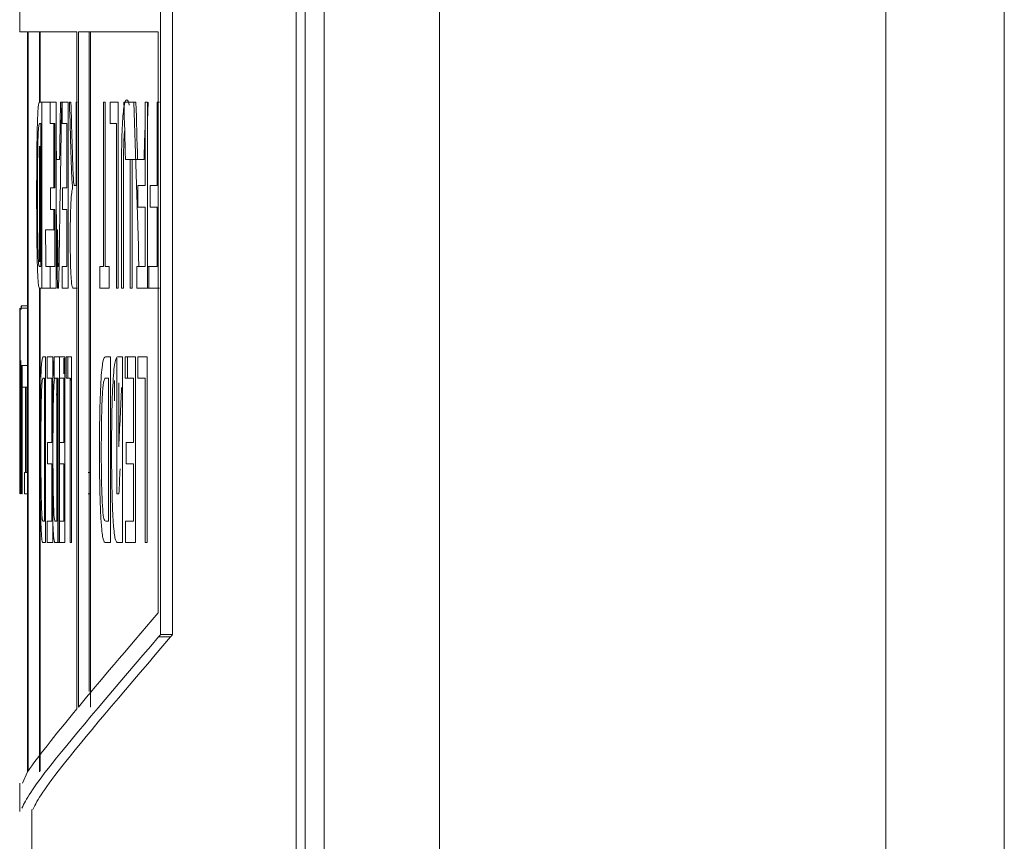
# Model space of a CAD drawing. Header units: inches. Extents: x 2954 to 6480, y 249 to 2776.
# Tile 75 of 105: x 6213.58 to 6221.75, y 1487.75 to 1494.57. Entities that reach past the tile are written whole.
import ezdxf

# ---------------------------------------------------------------- set-up
doc = ezdxf.new("R2010")
doc.units = ezdxf.units.IN
doc.header["$MEASUREMENT"] = 0
doc.layers.add('PWR_0300HP', color=7, linetype='Continuous')

# ---------------------------------------------------------------- blocks, each defined once
blk = doc.blocks.new('SSW07_FRAME 4_SIDE')
at = {"color": 7, "linetype": 'Continuous', "lineweight": 15}
for p, q in [((-234.65, -268.7948), (-234.65, -31.3265)), ((-233.6669, -31.3265), (-233.6669, -268.7948)), ((-239.3063, -102.7623), (-239.3063, -31.5491)), ((-238.3501, -31.5491), (-238.3501, -102.8041)), ((-239.4619, -53.9672), (-239.4619, -99.5584)), ((-240.6626, -90.1822), (-240.6626, -60.4822)), ((-240.5622, -60.4822), (-240.5622, -90.1822)), ((-239.5386, -99.3196), (-239.5386, -79.5766)), ((-241.83, -84.9822), (-241.83, -85.1822)), ((-241.7648, -85.1822), (-241.83, -85.1822)), ((-241.7648, -91.32), (-241.7648, -85.1822)), ((-241.3555, -85.1822), (-241.7604, -85.1822)), ((-241.7604, -85.1822), (-241.7604, -91.3136)), ((-241.6648, -85.1822), (-241.6648, -85.7668)), ((-241.6604, -85.7668), (-241.6604, -85.1822)), ((-241.3555, -90.7978), (-241.3555, -85.1822)), ((-241.3437, -85.1822), (-241.3437, -90.7835)), ((-240.6809, -85.1822), (-241.3437, -85.1822)), ((-241.2554, -85.1822), (-241.2554, -90.6531)), ((-241.2436, -90.7835), (-241.2436, -85.1822)), ((-240.6809, -90.0022), (-240.6809, -85.1822)), ((-241.6659, -85.7668), (-241.6463, -85.7668)), ((-241.6463, -85.7668), (-241.6463, -87.3078)), ((-241.6463, -85.7668), (-241.5784, -85.7668)), ((-241.5784, -85.9446), (-241.5784, -85.7668)), ((-241.5784, -85.7668), (-241.5281, -85.7668)), ((-241.5281, -85.7668), (-241.5281, -87.3078)), ((-241.4819, -85.7668), (-241.4916, -85.7668)), ((-241.4783, -85.7668), (-241.4783, -85.9446)), ((-241.428, -85.7668), (-241.4783, -85.7668)), ((-241.428, -87.3078), (-241.428, -85.7668)), ((-241.4052, -85.7668), (-241.4171, -85.7668)), ((-241.3629, -85.7668), (-241.3629, -86.4583)), ((-241.3516, -85.7668), (-241.3629, -85.7668)), ((-241.1205, -85.7668), (-241.1349, -85.7668)), ((-241.1349, -85.7668), (-241.1349, -87.13)), ((-241.1205, -87.13), (-241.1205, -85.7668)), ((-241.0124, -85.7668), (-241.0792, -85.7668)), ((-241.0792, -85.7668), (-241.0792, -85.9446)), ((-241.0124, -87.3078), (-241.0124, -85.7668)), ((-240.9663, -85.7668), (-240.8659, -85.7668)), ((-240.7908, -85.7668), (-240.7718, -85.7668)), ((-240.7908, -86.4583), (-240.7908, -85.7668)), ((-240.7718, -85.7668), (-240.7718, -87.3078)), ((-240.6715, -85.7668), (-240.6904, -85.7668)), ((-240.6904, -85.7668), (-240.6904, -86.4583)), ((-241.6542, -85.9446), (-241.6653, -85.9446)), ((-241.6542, -87.13), (-241.6542, -85.9446)), ((-241.5381, -85.9446), (-241.5784, -85.9446)), ((-241.5463, -86.4781), (-241.5463, -85.9446)), ((-241.5381, -86.4781), (-241.5381, -85.9446)), ((-241.4783, -85.9446), (-241.438, -85.9446)), ((-241.438, -85.9446), (-241.438, -86.4781)), ((-241.0792, -85.9446), (-241.028, -85.9446)), ((-241.028, -85.9446), (-241.028, -87.3078)), ((-241.6648, -86.1319), (-241.6648, -87.0911)), ((-241.6604, -87.091), (-241.6604, -86.132)), ((-241.4988, -86.241), (-241.5249, -86.241)), ((-240.9523, -86.241), (-240.852, -86.241)), ((-240.9148, -86.241), (-240.9137, -86.4314)), ((-240.8969, -86.4213), (-240.8984, -86.241)), ((-240.7988, -86.241), (-240.852, -86.241)), ((-240.9865, -86.4213), (-240.9865, -87.3078)), ((-240.9705, -87.3078), (-240.9705, -86.4314)), ((-240.9137, -86.4314), (-240.9137, -87.3078)), ((-240.8969, -87.3078), (-240.8969, -86.4213)), ((-241.5742, -86.6559), (-241.5742, -86.4781)), ((-241.5742, -86.4781), (-241.5381, -86.4781)), ((-241.4741, -86.4781), (-241.4741, -86.6559)), ((-241.438, -86.4781), (-241.4741, -86.4781)), ((-241.3629, -86.4583), (-241.3743, -86.4583)), ((-240.85, -86.4583), (-240.7908, -86.4583)), ((-240.85, -86.6361), (-240.85, -86.4583)), ((-240.6904, -86.4583), (-240.7496, -86.4583)), ((-240.7496, -86.4583), (-240.7496, -86.6361)), ((-241.5381, -86.6559), (-241.5742, -86.6559)), ((-241.5463, -86.8238), (-241.5463, -86.6559)), ((-241.5381, -87.13), (-241.5381, -86.6559)), ((-241.4741, -86.6559), (-241.438, -86.6559)), ((-241.438, -86.6559), (-241.438, -87.13)), ((-240.7908, -86.6361), (-240.85, -86.6361)), ((-240.7908, -87.13), (-240.7908, -86.6361)), ((-240.7496, -86.6361), (-240.6904, -86.6361)), ((-240.6904, -86.6361), (-240.6904, -87.13)), ((-241.6166, -86.8238), (-241.5381, -86.8238)), ((-241.5281, -86.8238), (-241.5165, -86.8238)), ((-241.6651, -87.13), (-241.6542, -87.13)), ((-241.6121, -87.13), (-241.5767, -87.13)), ((-241.5767, -87.3078), (-241.5767, -87.13)), ((-241.5767, -87.13), (-241.5381, -87.13)), ((-241.5281, -87.13), (-241.5121, -87.13)), ((-241.4766, -87.13), (-241.4766, -87.3078)), ((-241.438, -87.13), (-241.4766, -87.13)), ((-241.1349, -87.13), (-241.1669, -87.13)), ((-241.1669, -87.13), (-241.1669, -87.3078)), ((-241.0873, -87.13), (-241.1205, -87.13)), ((-241.0873, -87.3078), (-241.0873, -87.13)), ((-240.86, -87.3078), (-240.86, -87.13)), ((-240.86, -87.13), (-240.7908, -87.13)), ((-240.7718, -87.13), (-240.7596, -87.13)), ((-240.6904, -87.13), (-240.7596, -87.13)), ((-240.7596, -87.13), (-240.7596, -87.3078)), ((-241.6463, -87.3078), (-241.665, -87.3078)), ((-241.6648, -87.3078), (-241.6648, -91.32)), ((-241.6604, -88.0478), (-241.6604, -87.3078)), ((-241.6463, -87.3078), (-241.5767, -87.3078)), ((-241.5281, -87.3078), (-241.5767, -87.3078)), ((-241.5169, -87.3078), (-241.5072, -87.3078)), ((-241.4766, -87.3078), (-241.428, -87.3078)), ((-241.3858, -87.3078), (-241.3516, -87.3078)), ((-241.1669, -87.3078), (-241.0873, -87.3078)), ((-241.028, -87.3078), (-241.0124, -87.3078)), ((-240.9865, -87.3078), (-240.9705, -87.3078)), ((-240.9137, -87.3078), (-240.8969, -87.3078)), ((-240.7718, -87.3078), (-240.86, -87.3078)), ((-240.7718, -87.3078), (-240.7596, -87.3078)), ((-240.7596, -87.3078), (-240.6715, -87.3078)), ((-241.8297, -87.4748), (-241.8293, -87.4748)), ((-241.8297, -88.1663), (-241.8297, -87.4748)), ((-241.8293, -87.4748), (-241.8293, -89.0158)), ((-241.8247, -87.4748), (-241.7648, -87.4748)), ((-241.8168, -87.4551), (-241.8186, -87.4864)), ((-241.8168, -87.4551), (-241.7648, -87.4551)), ((-241.8219, -87.9083), (-241.822, -88.1293)), ((-241.6361, -87.8776), (-241.6149, -87.8776)), ((-241.6149, -87.8776), (-241.6149, -89.4186)), ((-241.603, -87.8776), (-241.5551, -87.8776)), ((-241.603, -88.0554), (-241.603, -87.8776)), ((-241.5551, -87.8776), (-241.5551, -89.4186)), ((-241.5445, -87.8776), (-241.4997, -87.8776)), ((-241.5445, -88.0554), (-241.5445, -87.8776)), ((-241.455, -87.8776), (-241.5029, -87.8776)), ((-241.4997, -87.8776), (-241.4997, -89.4186)), ((-241.463, -88.0188), (-241.4651, -87.8884)), ((-241.455, -89.4186), (-241.455, -87.8776)), ((-241.4444, -87.8776), (-241.4444, -88.0554)), ((-241.3996, -87.8776), (-241.4444, -87.8776)), ((-241.4308, -87.8776), (-241.4308, -88.0554)), ((-241.3996, -89.4186), (-241.3996, -87.8776)), ((-241.1183, -87.8776), (-241.0781, -87.8776)), ((-241.0781, -87.8776), (-241.0781, -89.4186)), ((-241.0238, -89.0158), (-241.0238, -87.8884)), ((-240.9778, -87.8776), (-241.018, -87.8776)), ((-240.9778, -89.4186), (-240.9778, -87.8776)), ((-240.8691, -87.8776), (-240.9557, -87.8776)), ((-240.9557, -87.8776), (-240.9557, -88.0554)), ((-240.9365, -87.8776), (-240.9365, -88.0554)), ((-240.8691, -89.4186), (-240.8691, -87.8776)), ((-240.7728, -87.8776), (-240.8502, -87.8776)), ((-240.8502, -87.8776), (-240.8502, -88.0554)), ((-240.7728, -89.4186), (-240.7728, -87.8776)), ((-241.8258, -87.949), (-241.7648, -87.949)), ((-241.8132, -87.9527), (-241.813, -88.1395)), ((-241.8105, -88.1293), (-241.8106, -87.949)), ((-241.6234, -88.0554), (-241.6354, -88.0554)), ((-241.6234, -89.2408), (-241.6234, -88.0554)), ((-241.5647, -88.0554), (-241.603, -88.0554)), ((-241.5647, -88.5888), (-241.5647, -88.0554)), ((-241.5103, -88.0554), (-241.5445, -88.0554)), ((-241.5233, -88.0554), (-241.5233, -89.2408)), ((-241.5148, -89.4186), (-241.5148, -88.0554)), ((-241.5103, -89.4186), (-241.5103, -88.0554)), ((-241.5029, -88.0554), (-241.4646, -88.0554)), ((-241.4646, -88.0554), (-241.4646, -88.5888)), ((-241.4444, -88.0554), (-241.4102, -88.0554)), ((-241.4102, -88.1008), (-241.408, -88.0542)), ((-241.4102, -88.0554), (-241.4102, -89.4186)), ((-241.094, -88.0554), (-241.117, -88.0554)), ((-241.094, -89.2408), (-241.094, -88.0554)), ((-240.9557, -88.0554), (-240.8862, -88.0554)), ((-240.8862, -88.0554), (-240.8862, -88.5888)), ((-240.8502, -88.0554), (-240.7909, -88.0554)), ((-240.7909, -88.0554), (-240.7909, -89.4186)), ((-241.822, -88.1293), (-241.822, -89.0158)), ((-241.8203, -89.0158), (-241.8203, -88.1395)), ((-241.813, -88.1395), (-241.813, -89.0158)), ((-241.8105, -89.0158), (-241.8105, -88.1293)), ((-241.8105, -88.1293), (-241.7648, -88.1293)), ((-241.7811, -88.1293), (-241.7811, -88.838)), ((-241.7769, -88.838), (-241.7769, -88.1293)), ((-241.0082, -88.0935), (-241.0082, -88.6247)), ((-241.83, -88.1663), (-241.83, -88.3441)), ((-241.83, -88.1663), (-241.8297, -88.1663)), ((-241.5226, -88.1725), (-241.5238, -88.1961)), ((-241.8297, -88.3441), (-241.83, -88.3441)), ((-241.8297, -88.838), (-241.8297, -88.3441)), ((-241.599, -88.5888), (-241.5647, -88.5888)), ((-241.599, -88.7666), (-241.599, -88.5888)), ((-241.4989, -88.5888), (-241.4989, -88.7666)), ((-241.4646, -88.5888), (-241.4989, -88.5888)), ((-240.8862, -88.5888), (-240.9483, -88.5888)), ((-240.9483, -88.5888), (-240.9483, -88.7666)), ((-241.5647, -88.7666), (-241.599, -88.7666)), ((-241.5647, -89.2408), (-241.5647, -88.7666)), ((-241.4989, -88.7666), (-241.4646, -88.7666)), ((-241.4646, -88.7666), (-241.4646, -89.2408)), ((-240.9483, -88.7666), (-240.8862, -88.7666)), ((-240.8862, -88.7666), (-240.8862, -89.2408)), ((-241.83, -88.838), (-241.83, -89.0158)), ((-241.83, -88.838), (-241.8297, -88.838)), ((-241.7811, -88.838), (-241.7899, -88.838)), ((-241.7899, -88.838), (-241.7899, -89.0158)), ((-241.7668, -88.838), (-241.7769, -88.838)), ((-241.2622, -88.838), (-241.2436, -88.838)), ((-241.6604, -91.3136), (-241.6604, -88.9503)), ((-241.8293, -89.0158), (-241.83, -89.0158)), ((-241.822, -89.0158), (-241.8203, -89.0158)), ((-241.813, -89.0158), (-241.8105, -89.0158)), ((-241.7899, -89.0158), (-241.7668, -89.0158)), ((-241.2436, -89.0158), (-241.2622, -89.0158)), ((-241.0073, -89.0158), (-241.0238, -89.0158)), ((-241.6352, -89.2408), (-241.6234, -89.2408)), ((-241.6014, -89.2408), (-241.5647, -89.2408)), ((-241.6014, -89.4186), (-241.6014, -89.2408)), ((-241.5233, -89.2408), (-241.5352, -89.2408)), ((-241.4646, -89.2408), (-241.5013, -89.2408)), ((-241.1167, -89.2408), (-241.094, -89.2408)), ((-240.8862, -89.2408), (-240.9528, -89.2408)), ((-240.9528, -89.2408), (-240.9528, -89.4186)), ((-241.6149, -89.4186), (-241.6351, -89.4186)), ((-241.5551, -89.4186), (-241.6014, -89.4186)), ((-241.5351, -89.4186), (-241.5148, -89.4186)), ((-241.4997, -89.4186), (-241.5103, -89.4186)), ((-241.5013, -89.4186), (-241.455, -89.4186)), ((-241.4102, -89.4186), (-241.3996, -89.4186)), ((-241.0781, -89.4186), (-241.1165, -89.4186)), ((-241.0162, -89.4186), (-240.9778, -89.4186)), ((-240.9528, -89.4186), (-240.8691, -89.4186)), ((-240.7909, -89.4186), (-240.7728, -89.4186)), ((-240.679, -90.2011), (-240.5786, -90.2011)), ((-240.6626, -90.1822), (-240.5622, -90.1822)), ((-241.8068, -91.4151), (-241.7648, -91.32)), ((-241.83, -91.4151), (-241.83, -91.649)), ((-241.73, -91.6317), (-241.73, -101.4056))]:
    blk.add_line(p, q, dxfattribs=at)
for centre, major_axis, ratio, start_param, end_param in [((35.27, -115.2868), (0, -697.671), 0.397035, 4.670064, 4.672275), ((35.27, -116.838), (0, -749.0704), 0.369792, 4.670897, 4.671531), ((35.27, -63.6222), (0, -466.0635), 0.59434, 4.759921, 4.760835), ((35.27, -63.0422), (0, -469.3859), 0.590133, 4.760821, 4.761515), ((35.27, -26.6472), (0, -749.3408), 0.369792, 4.791367, 4.792001), ((35.27, -31.2847), (0, -697.671), 0.397035, 4.79056, 4.79252), ((35.27, -26.6472), (0, -749.0704), 0.369792, 4.791395, 4.79203), ((35.27, -143.9483), (0, -697.671), 0.397035, 4.628898, 4.62919), ((35.27, -57.4203), (0, -749.0704), 0.369792, 4.750575, 4.750874), ((35.27, -147.6111), (0, -749.0704), 0.369792, 4.630018, 4.630369), ((35.27, -59.9462), (0, -697.671), 0.397035, 4.750575, 4.751618), ((35.27, -92.0969), (0, -749.3408), 0.369792, 4.706221, 4.706854), ((35.27, -119.7449), (0, -431.365), 0.642148, 4.639037, 4.640183), ((35.27, -120.1553), (0, -431.365), 0.642148, 4.639656, 4.640138), ((35.27, -92.8739), (-277.1, 0), 0.105936, 6.19136, 6.192009), ((35.27, -92.8739), (-277, 0), 0.105936, 6.191327, 6.191976)]:
    blk.add_ellipse(centre, major_axis=major_axis, ratio=ratio, start_param=start_param, end_param=end_param, dxfattribs=at)
for points, knots in [([(-241.6895, -86.5457), (-241.6895, -86.445), (-241.6892, -86.3455), (-241.6875, -86.1534), (-241.6862, -86.0588), (-241.6831, -85.94), (-241.6819, -85.9044), (-241.6792, -85.8467), (-241.6777, -85.8245), (-241.6729, -85.777), (-241.6694, -85.768), (-241.6659, -85.7668)], [0, 0, 0, 0, 0.25, 0.25, 0.5, 0.5, 0.625, 0.625, 0.75, 0.75, 1, 1, 1, 1]), ([(-240.9426, -85.7471), (-240.9492, -85.7481), (-240.9556, -85.7562), (-240.9678, -85.8142), (-240.9733, -85.8638), (-240.9814, -85.995), (-240.9838, -86.0792), (-240.9861, -86.2489), (-240.9864, -86.3349), (-240.9865, -86.4213)], [0, 0, 0, 0, 0.25, 0.25, 0.5, 0.5, 0.75, 0.75, 1, 1, 1, 1]), ([(-241.6653, -85.9446), (-241.6676, -85.9456), (-241.6698, -85.9474), (-241.673, -85.9706), (-241.674, -85.9815), (-241.676, -86.0111), (-241.6768, -86.0309), (-241.6776, -86.0536)], [0, 0, 0, 0, 0.5, 0.5, 0.75, 0.75, 1, 1, 1, 1]), ([(-240.9705, -86.4314), (-240.9703, -86.3673), (-240.9701, -86.2587), (-240.9677, -86.1254), (-240.9641, -86.0399), (-240.9609, -86.0118), (-240.9594, -85.9992)], [0, 0, 0, 0, 0.401406, 0.679582, 0.855614, 1, 1, 1, 1]), ([(-241.6776, -86.0536), (-241.6786, -86.0871), (-241.6794, -86.1228), (-241.6807, -86.2019), (-241.6812, -86.2441), (-241.6823, -86.3719), (-241.6825, -86.4605), (-241.6825, -86.5491)], [0, 0, 0, 0, 0.25, 0.25, 0.5, 0.5, 1, 1, 1, 1]), ([(-241.3797, -86.4512), (-241.3817, -86.4386), (-241.3836, -86.4215), (-241.3867, -86.3673), (-241.388, -86.335), (-241.3916, -86.2335), (-241.3937, -86.163), (-241.3958, -86.0922)], [0, 0, 0, 0, 0.25, 0.25, 0.5, 0.5, 1, 1, 1, 1]), ([(-241.405, -86.1922), (-241.4039, -86.2303), (-241.4027, -86.2678), (-241.4001, -86.3385), (-241.3986, -86.3711), (-241.3971, -86.4021)], [0, 0, 0, 0, 0.5, 0.5, 1, 1, 1, 1]), ([(-241.3971, -86.4021), (-241.3966, -86.4099), (-241.3962, -86.4176), (-241.3957, -86.4245), (-241.3952, -86.4315), (-241.3948, -86.4378), (-241.3943, -86.4441), (-241.3933, -86.4565), (-241.3922, -86.4675), (-241.3912, -86.4781)], [0, 0, 0, 0, 0.0000356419, 0.0000356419, 0.0000356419, 0.0000712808, 0.0000712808, 0.0000712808, 0.0001423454, 0.0001423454, 0.0001423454, 0.0001423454]), ([(-241.3912, -86.4781), (-241.3938, -86.4869), (-241.3964, -86.4979), (-241.4012, -86.5362), (-241.4035, -86.564), (-241.4073, -86.6382), (-241.4088, -86.6841), (-241.4107, -86.7843), (-241.4111, -86.8381), (-241.4111, -86.8923)], [0, 0, 0, 0, 0.25, 0.25, 0.5, 0.5, 0.75, 0.75, 1, 1, 1, 1]), ([(-241.3743, -86.4583), (-241.3748, -86.4583), (-241.3752, -86.4583), (-241.3757, -86.4582), (-241.3761, -86.458), (-241.3766, -86.4576), (-241.377, -86.4571), (-241.3779, -86.456), (-241.3788, -86.4544), (-241.3797, -86.4512)], [0, 0, 0, 0, 0.00002691, 0.00002691, 0.00002691, 0.0000538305, 0.0000538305, 0.0000538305, 0.0001076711, 0.0001076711, 0.0001076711, 0.0001076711]), ([(-241.6817, -87.1754), (-241.6832, -87.1368), (-241.6844, -87.0942), (-241.6865, -86.9969), (-241.6873, -86.9437), (-241.689, -86.779), (-241.6895, -86.6621), (-241.6895, -86.5457)], [0, 0, 0, 0, 0.25, 0.25, 0.5, 0.5, 1, 1, 1, 1]), ([(-241.6825, -86.5491), (-241.6825, -86.6569), (-241.6822, -86.7661), (-241.6796, -86.9646), (-241.6772, -87.0547), (-241.6738, -87.0982)], [0, 0, 0, 0, 0.5, 0.5, 1, 1, 1, 1]), ([(-241.6166, -86.8238), (-241.6159, -86.8749), (-241.6151, -86.926), (-241.6144, -86.9769), (-241.614, -87.0024), (-241.6136, -87.0279), (-241.6133, -87.0535), (-241.6129, -87.0791), (-241.6125, -87.1044), (-241.6121, -87.13)], [0, 0, 0, 0, 0.000163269, 0.000163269, 0.000163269, 0.0002449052, 0.0002449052, 0.0002449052, 0.0003265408, 0.0003265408, 0.0003265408, 0.0003265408]), ([(-241.5121, -87.13), (-241.5124, -87.1044), (-241.5128, -87.0791), (-241.5132, -87.0535), (-241.5136, -87.0279), (-241.5139, -87.0024), (-241.5143, -86.9769), (-241.5151, -86.926), (-241.5158, -86.8749), (-241.5165, -86.8238)], [0, 0, 0, 0, 0.0000816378, 0.0000816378, 0.0000816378, 0.0001632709, 0.0001632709, 0.0001632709, 0.0003265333, 0.0003265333, 0.0003265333, 0.0003265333]), ([(-241.4111, -86.8923), (-241.4111, -86.9241), (-241.411, -86.9558), (-241.4104, -87.0174), (-241.4099, -87.0479), (-241.4081, -87.1357), (-241.4062, -87.189), (-241.4013, -87.2655), (-241.3982, -87.2844), (-241.3921, -87.3052), (-241.389, -87.3073), (-241.3858, -87.3078)], [0, 0, 0, 0, 0.125, 0.125, 0.25, 0.25, 0.5, 0.5, 0.75, 0.75, 1, 1, 1, 1]), ([(-241.6738, -87.0982), (-241.6731, -87.1056), (-241.6724, -87.1115), (-241.6717, -87.1157), (-241.671, -87.1199), (-241.6703, -87.1224), (-241.6695, -87.1247), (-241.6681, -87.1292), (-241.6666, -87.1295), (-241.6651, -87.13)], [0, 0, 0, 0, 0.0000647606, 0.0000647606, 0.0000647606, 0.0001293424, 0.0001293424, 0.0001293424, 0.0002578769, 0.0002578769, 0.0002578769, 0.0002578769]), ([(-241.6743, -87.2856), (-241.6757, -87.2749), (-241.677, -87.2627), (-241.6795, -87.2258), (-241.6806, -87.2015), (-241.6817, -87.1754)], [0, 0, 0, 0, 0.5, 0.5, 1, 1, 1, 1]), ([(-241.6618, -88.6564), (-241.6618, -88.5557), (-241.6615, -88.4562), (-241.6596, -88.2641), (-241.6582, -88.1695), (-241.6548, -88.0508), (-241.6535, -88.0152), (-241.6506, -87.9575), (-241.6489, -87.9353), (-241.6437, -87.8878), (-241.6399, -87.8787), (-241.6361, -87.8776)], [0, 0, 0, 0, 0.25, 0.25, 0.5, 0.5, 0.625, 0.625, 0.75, 0.75, 1, 1, 1, 1]), ([(-241.5445, -87.9078), (-241.5452, -87.9098), (-241.5481, -87.9177), (-241.5518, -87.9697), (-241.5539, -88.0373), (-241.5546, -88.0599)], [0, 0, 0, 0, 0.182737, 0.727228, 1, 1, 1, 1]), ([(-241.1685, -88.6564), (-241.1684, -88.5556), (-241.1678, -88.456), (-241.1641, -88.2638), (-241.1612, -88.1692), (-241.1546, -88.0505), (-241.152, -88.0149), (-241.1463, -87.9573), (-241.143, -87.9352), (-241.1328, -87.8877), (-241.1255, -87.8787), (-241.1183, -87.8776)], [0, 0, 0, 0, 0.25, 0.25, 0.5, 0.5, 0.625, 0.625, 0.75, 0.75, 1, 1, 1, 1]), ([(-241.018, -87.8776), (-241.0252, -87.8787), (-241.0324, -87.8872), (-241.0426, -87.9345), (-241.0458, -87.9558), (-241.0517, -88.0135), (-241.0542, -88.0493), (-241.0609, -88.1671), (-241.0638, -88.261), (-241.0676, -88.4557), (-241.0682, -88.5556), (-241.0683, -88.6564)], [0, 0, 0, 0, 0.25, 0.25, 0.375, 0.375, 0.5, 0.5, 0.75, 0.75, 1, 1, 1, 1]), ([(-241.8203, -88.1395), (-241.8203, -88.08), (-241.8203, -88.0156), (-241.8202, -87.9538), (-241.8202, -87.949)], [0, 0, 0, 0, 0.921919, 1, 1, 1, 1]), ([(-241.6354, -88.0554), (-241.6379, -88.0564), (-241.6403, -88.0582), (-241.6438, -88.0813), (-241.6449, -88.0923), (-241.647, -88.1218), (-241.648, -88.1417), (-241.6488, -88.1644)], [0, 0, 0, 0, 0.5, 0.5, 0.75, 0.75, 1, 1, 1, 1]), ([(-241.5488, -88.1644), (-241.5479, -88.1416), (-241.547, -88.1221), (-241.5449, -88.0923), (-241.5437, -88.0812), (-241.5403, -88.0583), (-241.5378, -88.0564), (-241.5354, -88.0554)], [0, 0, 0, 0, 0.25, 0.25, 0.5, 0.5, 1, 1, 1, 1]), ([(-241.117, -88.0554), (-241.1217, -88.0564), (-241.1264, -88.0582), (-241.1332, -88.0813), (-241.1353, -88.0922), (-241.1394, -88.1218), (-241.1413, -88.1417), (-241.1429, -88.1644)], [0, 0, 0, 0, 0.5, 0.5, 0.75, 0.75, 1, 1, 1, 1]), ([(-241.6488, -88.1644), (-241.6499, -88.1978), (-241.6508, -88.2336), (-241.6522, -88.3126), (-241.6528, -88.3549), (-241.6539, -88.4826), (-241.6541, -88.5713), (-241.6542, -88.6598)], [0, 0, 0, 0, 0.25, 0.25, 0.5, 0.5, 1, 1, 1, 1]), ([(-241.5541, -88.6598), (-241.5541, -88.5715), (-241.5539, -88.4828), (-241.5527, -88.3542), (-241.5522, -88.3129), (-241.5508, -88.234), (-241.5498, -88.1977), (-241.5488, -88.1644)], [0, 0, 0, 0, 0.5, 0.5, 0.75, 0.75, 1, 1, 1, 1]), ([(-241.1429, -88.1644), (-241.145, -88.1978), (-241.1468, -88.2335), (-241.1495, -88.3126), (-241.1506, -88.3548), (-241.1529, -88.4826), (-241.1533, -88.5712), (-241.1534, -88.6598)], [0, 0, 0, 0, 0.25, 0.25, 0.5, 0.5, 1, 1, 1, 1]), ([(-241.6533, -89.2861), (-241.6549, -89.2476), (-241.6563, -89.205), (-241.6585, -89.1076), (-241.6594, -89.0545), (-241.6613, -88.8898), (-241.6618, -88.7729), (-241.6618, -88.6564)], [0, 0, 0, 0, 0.25, 0.25, 0.5, 0.5, 1, 1, 1, 1]), ([(-241.6542, -88.6598), (-241.6541, -88.7676), (-241.6538, -88.8768), (-241.651, -89.0754), (-241.6483, -89.1654), (-241.6447, -89.209)], [0, 0, 0, 0, 0.5, 0.5, 1, 1, 1, 1]), ([(-241.5446, -89.209), (-241.5483, -89.1655), (-241.5509, -89.0772), (-241.5538, -88.8771), (-241.5541, -88.7678), (-241.5541, -88.6598)], [0, 0, 0, 0, 0.5, 0.5, 1, 1, 1, 1]), ([(-241.1517, -89.2861), (-241.1548, -89.2476), (-241.1575, -89.205), (-241.1619, -89.1077), (-241.1636, -89.0545), (-241.1675, -88.8898), (-241.1684, -88.7729), (-241.1685, -88.6564)], [0, 0, 0, 0, 0.25, 0.25, 0.5, 0.5, 1, 1, 1, 1]), ([(-241.1534, -88.6598), (-241.1533, -88.7677), (-241.1527, -88.8769), (-241.1472, -89.0755), (-241.1419, -89.1655), (-241.1348, -89.209)], [0, 0, 0, 0, 0.5, 0.5, 1, 1, 1, 1]), ([(-241.0683, -88.6564), (-241.0682, -88.773), (-241.0672, -88.89), (-241.0634, -89.0543), (-241.0616, -89.1078), (-241.0573, -89.2049), (-241.0545, -89.2475), (-241.0515, -89.2861)], [0, 0, 0, 0, 0.5, 0.5, 0.75, 0.75, 1, 1, 1, 1]), ([(-241.6447, -89.209), (-241.6439, -89.2164), (-241.6432, -89.2223), (-241.6424, -89.2265), (-241.6416, -89.2307), (-241.6408, -89.2332), (-241.64, -89.2354), (-241.6385, -89.2399), (-241.6369, -89.2403), (-241.6352, -89.2408)], [0, 0, 0, 0, 0.0000647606, 0.0000647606, 0.0000647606, 0.0001293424, 0.0001293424, 0.0001293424, 0.0002579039, 0.0002579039, 0.0002579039, 0.0002579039]), ([(-241.1348, -89.209), (-241.1334, -89.2164), (-241.1319, -89.2222), (-241.1304, -89.2264), (-241.1289, -89.2306), (-241.1274, -89.2332), (-241.1259, -89.2354), (-241.1228, -89.2399), (-241.1197, -89.2403), (-241.1167, -89.2408)], [0, 0, 0, 0, 0.0000647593, 0.0000647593, 0.0000647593, 0.0001293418, 0.0001293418, 0.0001293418, 0.0002583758, 0.0002583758, 0.0002583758, 0.0002583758]), ([(-241.6452, -89.3963), (-241.6467, -89.3857), (-241.6482, -89.3734), (-241.6509, -89.3365), (-241.6521, -89.3123), (-241.6533, -89.2861)], [0, 0, 0, 0, 0.5, 0.5, 1, 1, 1, 1]), ([(-241.5533, -89.2861), (-241.5521, -89.3124), (-241.5508, -89.3368), (-241.5481, -89.3736), (-241.5466, -89.3857), (-241.5452, -89.3963)], [0, 0, 0, 0, 0.5, 0.5, 1, 1, 1, 1]), ([(-241.1359, -89.3963), (-241.1388, -89.3857), (-241.1416, -89.3734), (-241.147, -89.3365), (-241.1494, -89.3123), (-241.1517, -89.2861)], [0, 0, 0, 0, 0.5, 0.5, 1, 1, 1, 1]), ([(-241.0515, -89.2861), (-241.0491, -89.3124), (-241.0467, -89.3368), (-241.0414, -89.3736), (-241.0385, -89.3857), (-241.0356, -89.3963)], [0, 0, 0, 0, 0.5, 0.5, 1, 1, 1, 1]), ([(-241.5452, -89.3963), (-241.5443, -89.4014), (-241.5435, -89.405), (-241.5427, -89.4081), (-241.5418, -89.4111), (-241.541, -89.413), (-241.5402, -89.4146), (-241.5385, -89.4177), (-241.5368, -89.4185), (-241.5351, -89.4186)], [0, 0, 0, 0, 0.0000685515, 0.0000685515, 0.0000685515, 0.0001370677, 0.0001370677, 0.0001370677, 0.0002738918, 0.0002738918, 0.0002738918, 0.0002738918]), ([(-241.1165, -89.4186), (-241.1197, -89.4185), (-241.123, -89.4177), (-241.1262, -89.4146), (-241.1278, -89.413), (-241.1295, -89.4111), (-241.1311, -89.4081), (-241.1327, -89.4051), (-241.1343, -89.4014), (-241.1359, -89.3963)], [0, 0, 0, 0, 0.0001365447, 0.0001365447, 0.0001365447, 0.0002052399, 0.0002052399, 0.0002052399, 0.0002742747, 0.0002742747, 0.0002742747, 0.0002742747]), ([(-241.0356, -89.3963), (-241.0341, -89.4014), (-241.0325, -89.405), (-241.0309, -89.408), (-241.0293, -89.4111), (-241.0276, -89.413), (-241.026, -89.4146), (-241.0244, -89.4161), (-241.0227, -89.4168), (-241.0211, -89.4176), (-241.0195, -89.4183), (-241.0178, -89.4185), (-241.0162, -89.4186)], [0, 0, 0, 0, 0.0000685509, 0.0000685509, 0.0000685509, 0.0001370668, 0.0001370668, 0.0001370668, 0.000205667, 0.000205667, 0.000205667, 0.0002743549, 0.0002743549, 0.0002743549, 0.0002743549]), ([(-241.8119, -91.6206), (-241.7743, -91.5464), (-241.6963, -91.3927), (-241.0259, -90.6074), (-240.679, -90.2011)], [0, 0, 0, 0, 0.482568, 1, 1, 1, 1]), ([(-240.5786, -90.2011), (-240.9178, -90.5983), (-241.5888, -91.3838), (-241.6781, -91.5497), (-241.7223, -91.6317)], [0, 0, 0, 0, 0.505553, 1, 1, 1, 1])]:
    blk.add_open_spline(points, degree=3, knots=knots, dxfattribs=at)
for points in [[(-240.9212, -85.7922), (-240.9281, -85.7576), (-240.9354, -85.7485), (-240.9426, -85.7471)], [(-241.665, -87.3078), (-241.6682, -87.3077), (-241.6713, -87.3057), (-241.6743, -87.2856)], [(-241.8153, -87.4674), (-241.8158, -87.4586), (-241.8163, -87.4557), (-241.8168, -87.4551)], [(-241.0444, -88.0748), (-241.0438, -88.1305), (-241.0436, -88.1866), (-241.0435, -88.2429)], [(-241.5352, -89.2408), (-241.5384, -89.2397), (-241.5416, -89.2387), (-241.5446, -89.209)], [(-241.6351, -89.4186), (-241.6386, -89.4185), (-241.642, -89.4165), (-241.6452, -89.3963)], [(-241.3437, -90.7835), (-241.1693, -90.5727), (-240.9482, -90.3121), (-240.6809, -90.0022)], [(-241.7604, -91.3136), (-241.6856, -91.2058), (-241.5505, -91.0338), (-241.3555, -90.7978)]]:
    blk.add_open_spline(points, degree=3, dxfattribs=at)

msp = doc.modelspace()

# ---------------------------------------------------------------- block references
at = {"layer": 'PWR_0300HP'}
msp.add_blockref('SSW07_FRAME 4_SIDE', (6455.4122, 1579.6493), dxfattribs=at)

doc.saveas('drawing.dxf')
